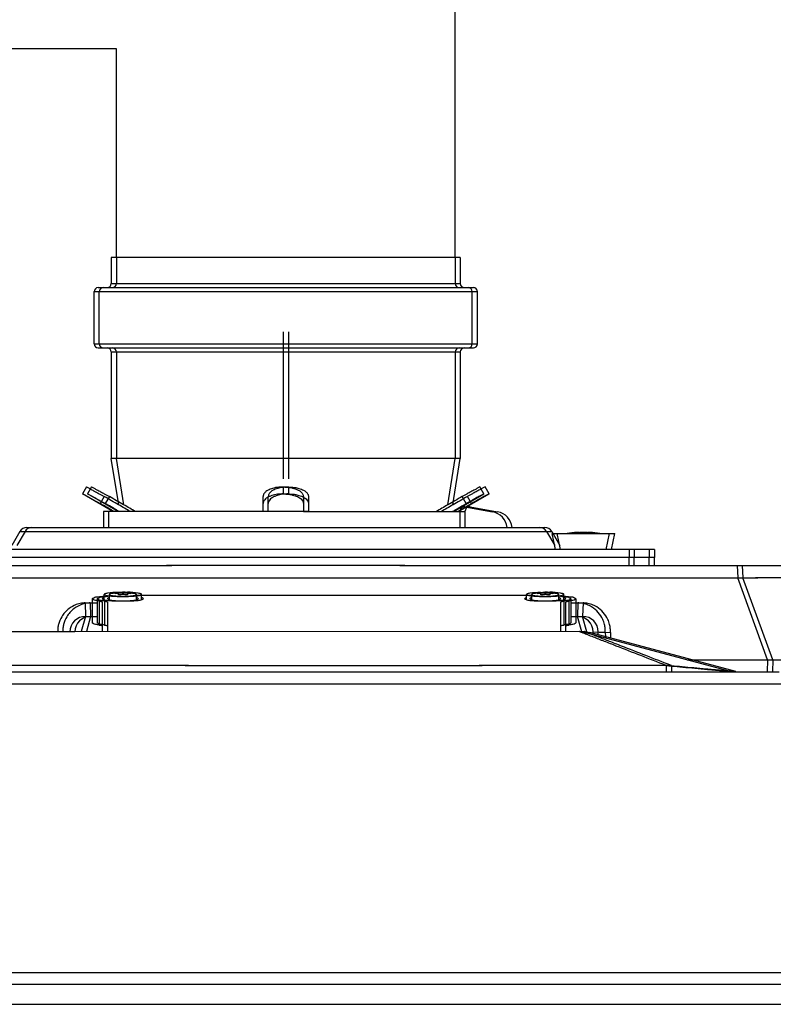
# Model space of a CAD drawing. Header units: millimetres. Extents: x -1200 to 89261, y -18765 to 52904.
# Tile 10 of 20: x 34305 to 35167, y 2340 to 3466. Entities that reach past the tile are written whole.
import ezdxf

# ---------------------------------------------------------------- set-up
doc = ezdxf.new("R2010")
doc.units = ezdxf.units.MM
doc.header["$LTSCALE"] = 15
doc.layers.add('T_zarizeni', color=4, linetype='Continuous')

# ---------------------------------------------------------------- blocks, each defined once
blk = doc.blocks.new('A$Cf05639b0')
at = {"layer": 'T_zarizeni', "ltscale": 2}
for p, q in [((-791.2432350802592, 1136.620493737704), (-791.2432350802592, 1121.670493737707)), ((-594.5932350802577, 1136.620493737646), (-791.2432350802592, 1136.620493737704)), ((-591.6750008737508, 1136.620493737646), (-788.3250008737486, 1136.620493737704)), ((-788.3250008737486, 1136.620493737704), (-788.3250008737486, 1121.670493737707)), ((-594.5932350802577, 1136.620493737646), (-594.5932350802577, 1121.670493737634)), ((-591.6750008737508, 1136.620493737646), (-591.6750008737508, 1121.670493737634)), ((-791.2432350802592, 1121.670493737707), (-594.5932350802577, 1121.670493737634)), ((-788.3250008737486, 1121.670493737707), (-591.6750008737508, 1121.670493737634)), ((-801.018235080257, 1117.070493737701), (-584.8182350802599, 1117.070493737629)), ((-801.018235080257, 1087.170493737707), (-801.018235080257, 1117.070493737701)), ((-798.7182350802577, 1119.370493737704), (-793.5432350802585, 1119.370493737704)), ((-798.1000008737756, 1087.170493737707), (-798.1000008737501, 1117.070493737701)), ((-798.1000008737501, 1117.070493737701), (-581.9000008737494, 1117.070493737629)), ((-795.8000008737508, 1119.370493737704), (-790.6250008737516, 1119.370493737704)), ((-793.5432350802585, 1119.370493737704), (-592.2932350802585, 1119.370493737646)), ((-790.6250008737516, 1119.370493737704), (-589.3750008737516, 1119.370493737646)), ((-592.2932350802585, 1119.370493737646), (-587.1182350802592, 1119.370493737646)), ((-589.3750008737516, 1119.370493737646), (-584.2000008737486, 1119.370493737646)), ((-584.8182350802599, 1087.170493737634), (-584.8182350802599, 1117.070493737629)), ((-581.9000008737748, 1087.170493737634), (-581.9000008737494, 1117.070493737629)), ((-692.9182350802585, 1094.070493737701), (-692.9182350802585, 1010.120493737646)), ((-690.000000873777, 1094.070493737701), (-690.000000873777, 1010.120493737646)), ((-801.018235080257, 1087.170493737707), (-584.8182350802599, 1087.170493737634)), ((-798.1000008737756, 1087.170493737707), (-581.9000008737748, 1087.170493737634)), ((-798.7182350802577, 1084.870493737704), (-793.5432350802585, 1084.870493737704)), ((-795.8000008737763, 1084.870493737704), (-790.625000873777, 1084.870493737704)), ((-793.5432350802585, 1084.870493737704), (-592.2932350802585, 1084.870493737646)), ((-791.2432350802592, 1082.570493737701), (-791.2432350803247, 1021.620493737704)), ((-791.2432350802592, 1082.570493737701), (-594.5932350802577, 1082.570493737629)), ((-790.625000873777, 1084.870493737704), (-589.375000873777, 1084.870493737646)), ((-788.3250008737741, 1082.570493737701), (-591.6750008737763, 1082.570493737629)), ((-788.3250008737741, 1082.570493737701), (-788.3250008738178, 1021.620493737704)), ((-594.5932350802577, 1082.570493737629), (-594.5932350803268, 1021.620493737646)), ((-592.2932350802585, 1084.870493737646), (-587.1182350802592, 1084.870493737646)), ((-591.6750008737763, 1082.570493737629), (-591.6750008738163, 1021.620493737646)), ((-589.375000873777, 1084.870493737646), (-584.2000008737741, 1084.870493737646)), ((-786.9659030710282, 995.1788049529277), (-791.2432350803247, 1021.620493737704)), ((-594.5932350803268, 1021.620493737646), (-791.2432350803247, 1021.620493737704)), ((-591.6750008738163, 1021.620493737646), (-788.3250008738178, 1021.620493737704)), ((-784.0476688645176, 995.1788049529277), (-788.3250008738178, 1021.620493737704)), ((-598.8705670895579, 995.1788049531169), (-594.5932350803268, 1021.620493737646)), ((-595.9523328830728, 995.1788049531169), (-591.6750008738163, 1021.620493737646)), ((-805.3987510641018, 1005.416585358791), (-807.6987510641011, 1001.43286850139)), ((-802.4805168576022, 1005.416585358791), (-804.7805168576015, 1001.43286850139)), ((-692.9182350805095, 1005.416585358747), (-692.9182350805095, 1001.432868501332)), ((-690.0000008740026, 1005.416585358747), (-690.0000008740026, 1001.432868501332)), ((-578.1377190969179, 1001.432868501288), (-580.4377190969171, 1005.416585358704)), ((-575.219484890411, 1001.432868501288), (-577.5194848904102, 1005.416585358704)), ((-790.2788651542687, 991.3754926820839), (-807.6987510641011, 1001.43286850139)), ((-787.3606309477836, 991.3754926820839), (-804.7805168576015, 1001.43286850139)), ((-795.2784646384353, 999.9454356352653), (-797.5819864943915, 995.9556187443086)), ((-792.3602304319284, 999.9454356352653), (-794.6637522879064, 995.9556187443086)), ((-704.4182350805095, 995.9556187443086), (-704.4182350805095, 999.9454356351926)), ((-701.5000008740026, 995.9556187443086), (-701.5000008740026, 999.9454356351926)), ((-681.4182350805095, 999.9454356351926), (-681.4182350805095, 995.955618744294)), ((-678.5000008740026, 999.9454356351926), (-678.5000008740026, 995.955618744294)), ((-595.5576050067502, 991.3754926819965), (-578.1377190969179, 1001.432868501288)), ((-592.6393708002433, 991.3754926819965), (-575.219484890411, 1001.432868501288)), ((-588.254483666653, 995.9556187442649), (-590.5580055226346, 999.945435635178)), ((-585.3362494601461, 995.9556187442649), (-587.6397713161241, 999.945435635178)), ((-795.7282350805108, 991.3754926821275), (-795.7282350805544, 982.2901676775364)), ((-681.4182350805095, 991.3754926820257), (-795.7282350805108, 991.3754926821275)), ((-678.5000008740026, 991.3754926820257), (-792.8100008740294, 991.3754926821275)), ((-792.8100008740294, 991.3754926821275), (-792.8100008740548, 982.2901676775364)), ((-704.4182350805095, 991.3754926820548), (-704.4182350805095, 995.9556187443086)), ((-701.5000008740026, 991.3754926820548), (-701.5000008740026, 995.9556187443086)), ((-681.4182350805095, 995.955618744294), (-681.4182350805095, 991.3754926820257)), ((-681.4182350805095, 991.3754926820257), (-591.7182350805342, 991.3754926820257)), ((-678.5000008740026, 995.955618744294), (-678.5000008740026, 991.3754926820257)), ((-678.5000008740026, 991.3754926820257), (-588.8000008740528, 991.3754926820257)), ((-591.7182350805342, 991.3754926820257), (-591.7182350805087, 991.8337982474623)), ((-591.7182350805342, 982.2901676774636), (-591.7182350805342, 991.3754926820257)), ((-589.002115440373, 994.0958425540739), (-573.2856966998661, 991.2046920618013)), ((-588.8000008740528, 991.3754926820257), (-588.8000008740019, 991.8337982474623)), ((-588.8000008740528, 982.2901676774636), (-588.8000008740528, 991.3754926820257)), ((-586.083881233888, 994.0958425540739), (-570.367462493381, 991.2046920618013)), ((-843.5032044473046, 979.9901676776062), (-848.1309657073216, 971.974650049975)), ((-840.5849702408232, 979.9901676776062), (-845.2127315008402, 971.974650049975)), ((-843.5032044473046, 979.9901676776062), (-586.4385820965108, 979.9901676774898)), ((-840.5849702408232, 979.9901676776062), (-583.5203478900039, 979.9901676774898)), ((-839.5194875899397, 982.29016767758), (-546.3169825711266, 982.2901676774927)), ((-836.6012533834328, 982.29016767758), (-543.3987483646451, 982.2901676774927)), ((-586.4385820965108, 979.9901676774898), (-542.3332657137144, 979.9901676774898)), ((-583.5203478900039, 979.9901676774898), (-539.4150315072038, 979.9901676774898)), ((-542.3332657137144, 979.9901676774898), (-537.7055044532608, 971.9746500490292)), ((-539.4150315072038, 979.9901676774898), (-534.7872702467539, 971.9746500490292)), ((-523.8682350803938, 979.1552118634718), (-523.8682350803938, 979.4585614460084)), ((-521.5682350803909, 979.4585614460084), (-521.5682350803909, 979.1552118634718)), ((-520.9500008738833, 979.1552118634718), (-520.9500008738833, 979.4585614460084)), ((-518.650000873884, 979.4585614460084), (-518.650000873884, 979.1552118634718)), ((-539.1570802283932, 978.8404926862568), (-506.2793899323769, 978.8404926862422)), ((-537.2120171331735, 969.6404926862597), (-539.1570802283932, 978.8404926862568)), ((-534.2937829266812, 969.6404926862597), (-536.2388460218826, 978.8404926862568)), ((-536.2388460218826, 978.8404926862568), (-503.3611557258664, 978.8404926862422)), ((-508.2244530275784, 969.6404926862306), (-506.2793899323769, 978.8404926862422)), ((-505.3062188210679, 969.6404926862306), (-503.3611557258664, 978.8404926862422)), ((-537.2120171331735, 969.6404926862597), (-848.6244530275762, 969.6404926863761)), ((-534.2937829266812, 969.6404926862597), (-845.7062188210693, 969.6404926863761)), ((-508.2244530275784, 969.6404926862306), (-537.2120171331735, 969.6404926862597)), ((-508.2244530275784, 969.6404926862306), (-537.2120171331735, 969.6404926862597)), ((-505.3062188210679, 969.6404926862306), (-534.2937829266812, 969.6404926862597)), ((-505.3062188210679, 969.6404926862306), (-534.2937829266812, 969.6404926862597)), ((-495.1182350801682, 969.6404926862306), (-508.2244530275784, 969.6404926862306)), ((-492.2000008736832, 969.6404926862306), (-505.3062188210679, 969.6404926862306)), ((-495.1182350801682, 969.6404926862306), (-495.1182350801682, 965.0404926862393)), ((-483.6182350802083, 969.6404926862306), (-495.1182350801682, 969.6404926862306)), ((-480.7000008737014, 969.6404926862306), (-492.2000008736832, 969.6404926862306)), ((-492.2000008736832, 969.6404926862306), (-492.2000008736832, 965.0404926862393)), ((-483.6182350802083, 969.6404926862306), (-483.6182350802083, 965.0404926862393)), ((-480.7000008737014, 969.6404926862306), (-480.7000008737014, 965.0404926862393)), ((-759.6182350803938, 965.0404926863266), (-852.7983561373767, 965.0404926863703)), ((-759.6182350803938, 965.0404926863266), (-852.7983561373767, 965.0404926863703)), ((-759.6182350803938, 965.0404926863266), (-852.7983561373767, 965.0404926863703)), ((-756.7000008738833, 965.0404926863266), (-849.8801219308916, 965.0404926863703)), ((-756.7000008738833, 965.0404926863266), (-849.8801219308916, 965.0404926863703)), ((-756.7000008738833, 965.0404926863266), (-849.8801219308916, 965.0404926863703)), ((-626.2182350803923, 965.0404926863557), (-759.6182350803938, 965.0404926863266)), ((-626.2182350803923, 965.0404926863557), (-759.6182350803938, 965.0404926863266)), ((-626.2182350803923, 965.0404926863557), (-759.6182350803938, 965.0404926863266)), ((-623.3000008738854, 965.0404926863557), (-756.7000008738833, 965.0404926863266)), ((-623.3000008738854, 965.0404926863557), (-756.7000008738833, 965.0404926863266)), ((-623.3000008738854, 965.0404926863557), (-756.7000008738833, 965.0404926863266)), ((-533.0381140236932, 965.0404926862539), (-626.2182350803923, 965.0404926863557)), ((-533.0381140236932, 965.0404926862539), (-626.2182350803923, 965.0404926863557)), ((-533.0381140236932, 965.0404926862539), (-626.2182350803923, 965.0404926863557)), ((-530.1198798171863, 965.0404926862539), (-623.3000008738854, 965.0404926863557)), ((-530.1198798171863, 965.0404926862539), (-623.3000008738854, 965.0404926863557)), ((-530.1198798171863, 965.0404926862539), (-623.3000008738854, 965.0404926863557)), ((-507.2136839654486, 965.0404926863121), (-533.0381140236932, 965.0404926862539)), ((-507.2136839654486, 965.0404926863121), (-533.0381140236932, 965.0404926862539)), ((-507.2136839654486, 965.0404926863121), (-533.0381140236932, 965.0404926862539)), ((-504.2954497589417, 965.0404926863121), (-530.1198798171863, 965.0404926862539)), ((-504.2954497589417, 965.0404926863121), (-530.1198798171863, 965.0404926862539)), ((-504.2954497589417, 965.0404926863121), (-530.1198798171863, 965.0404926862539)), ((-495.1182350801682, 965.0404926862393), (-507.2136839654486, 965.0404926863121)), ((-495.1182350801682, 965.0404926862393), (-507.2136839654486, 965.0404926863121)), ((-492.2000008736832, 965.0404926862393), (-504.2954497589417, 965.0404926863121)), ((-492.2000008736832, 965.0404926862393), (-504.2954497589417, 965.0404926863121)), ((-483.6182350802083, 965.0404926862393), (-495.1182350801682, 965.0404926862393)), ((-483.6182350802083, 965.0404926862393), (-495.1182350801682, 965.0404926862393)), ((-495.1182350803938, 960.4404926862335), (-495.1182350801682, 965.0404926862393)), ((-492.2000008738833, 960.4404926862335), (-492.2000008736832, 965.0404926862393)), ((-480.7000008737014, 965.0404926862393), (-492.2000008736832, 965.0404926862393)), ((-480.7000008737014, 965.0404926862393), (-492.2000008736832, 965.0404926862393)), ((-483.6182350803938, 960.4404926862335), (-483.6182350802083, 965.0404926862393)), ((-480.7000008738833, 960.4404926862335), (-480.7000008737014, 965.0404926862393)), ((-855.4132350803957, 960.440492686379), (-759.6182350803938, 960.4404926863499)), ((-855.4132350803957, 960.440492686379), (-759.6182350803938, 960.4404926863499)), ((-852.4950008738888, 960.440492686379), (-756.7000008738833, 960.4404926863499)), ((-852.4950008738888, 960.440492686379), (-756.7000008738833, 960.4404926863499)), ((-626.2182350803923, 960.4404926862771), (-759.6182350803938, 960.4404926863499)), ((-626.2182350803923, 960.4404926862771), (-759.6182350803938, 960.4404926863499)), ((-623.3000008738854, 960.4404926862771), (-756.7000008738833, 960.4404926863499)), ((-623.3000008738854, 960.4404926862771), (-756.7000008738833, 960.4404926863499)), ((-626.2182350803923, 960.4404926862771), (-530.4232350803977, 960.4404926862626)), ((-626.2182350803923, 960.4404926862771), (-530.4232350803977, 960.4404926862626)), ((-623.3000008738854, 960.4404926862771), (-527.5050008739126, 960.4404926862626)), ((-623.3000008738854, 960.4404926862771), (-527.5050008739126, 960.4404926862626)), ((-530.4232350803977, 960.4404926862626), (-515.0132350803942, 960.4404926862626)), ((-530.4232350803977, 960.4404926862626), (-515.0132350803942, 960.4404926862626)), ((-527.5050008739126, 960.4404926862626), (-512.0950008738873, 960.4404926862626)), ((-527.5050008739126, 960.4404926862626), (-512.0950008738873, 960.4404926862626)), ((-515.0132350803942, 960.4404926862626), (-508.4462502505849, 960.4404926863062)), ((-515.0132350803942, 960.4404926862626), (-508.4462502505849, 960.4404926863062)), ((-512.0950008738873, 960.4404926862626), (-505.5280160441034, 960.4404926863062)), ((-512.0950008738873, 960.4404926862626), (-505.5280160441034, 960.4404926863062)), ((-508.4462502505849, 960.4404926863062), (-495.5485513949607, 960.4404926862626)), ((-508.4462502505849, 960.4404926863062), (-495.5485513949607, 960.4404926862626)), ((-505.5280160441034, 960.4404926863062), (-492.6303171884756, 960.4404926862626)), ((-505.5280160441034, 960.4404926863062), (-492.6303171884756, 960.4404926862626)), ((-495.5485513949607, 960.4404926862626), (-495.1182350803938, 960.4404926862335)), ((-495.5485513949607, 960.4404926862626), (-495.1182350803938, 960.4404926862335)), ((-495.1182350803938, 960.4404926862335), (-483.6182350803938, 960.4404926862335)), ((-495.1182350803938, 960.4404926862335), (-483.6182350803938, 960.4404926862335)), ((-492.6303171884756, 960.4404926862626), (-492.2000008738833, 960.4404926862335)), ((-492.6303171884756, 960.4404926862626), (-492.2000008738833, 960.4404926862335)), ((-492.2000008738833, 960.4404926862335), (-480.7000008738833, 960.4404926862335)), ((-492.2000008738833, 960.4404926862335), (-480.7000008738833, 960.4404926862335)), ((-483.6182350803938, 960.4404926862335), (-433.356278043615, 960.4404926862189)), ((-480.7000008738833, 960.4404926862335), (-430.4380438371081, 960.4404926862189)), ((-433.356278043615, 960.4404926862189), (-433.0465402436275, 953.545876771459)), ((-433.356278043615, 960.4404926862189), (-394.0884929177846, 960.4404926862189)), ((-430.4380438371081, 960.4404926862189), (-391.1702587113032, 960.4404926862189)), ((-430.4380438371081, 960.4404926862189), (-430.1283060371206, 953.545876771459)), ((-415.9659047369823, 906.6172164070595), (-433.0465402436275, 953.545876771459)), ((-413.0476705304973, 906.6172164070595), (-430.1283060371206, 953.545876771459)), ((-802.1681805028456, 941.5140681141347), (-802.1681805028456, 927.8169312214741)), ((-799.2499462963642, 941.5140681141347), (-799.2499462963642, 927.8169312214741)), ((-798.1431805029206, 940.2162633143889), (-798.1431805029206, 926.5191264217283)), ((-795.2681805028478, 940.9360172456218), (-795.2681805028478, 944.0158911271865)), ((-795.2249462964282, 940.2162633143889), (-795.2249462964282, 926.5191264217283)), ((-792.3499462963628, 940.9360172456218), (-792.3499462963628, 944.0158911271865)), ((-791.8181805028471, 944.7060185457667), (-788.3681805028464, 945.0071070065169)), ((-788.3681805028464, 944.726807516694), (-791.8181805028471, 944.4257190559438)), ((-791.8181805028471, 944.4257190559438), (-791.8181805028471, 944.7060185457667)), ((-788.899946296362, 944.7060185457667), (-785.4499462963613, 945.0071070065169)), ((-785.4499462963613, 944.726807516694), (-788.899946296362, 944.4257190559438)), ((-788.899946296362, 944.4257190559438), (-788.899946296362, 944.7060185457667)), ((-788.3681805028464, 945.0071070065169), (-788.3681805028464, 944.726807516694)), ((-787.2181805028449, 945.1472567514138), (-784.9181805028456, 945.2668521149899)), ((-787.2181805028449, 944.5866577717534), (-787.2181805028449, 945.1472567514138)), ((-787.2181805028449, 943.8651200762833), (-787.2181805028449, 944.5866577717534)), ((-784.9181805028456, 943.8651200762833), (-787.2181805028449, 943.8651200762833)), ((-785.4499462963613, 945.0071070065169), (-785.4499462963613, 944.726807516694)), ((-784.7961384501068, 944.6832535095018), (-784.9181805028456, 945.2668521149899)), ((-784.9181805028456, 944.5866577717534), (-784.9181805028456, 945.2668521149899)), ((-784.7961384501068, 944.6832535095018), (-784.9181805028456, 943.8651200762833)), ((-784.9181805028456, 944.5866577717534), (-784.9181805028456, 943.8651200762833)), ((-784.2999462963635, 945.1472567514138), (-781.9999462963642, 945.2668521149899)), ((-784.2999462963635, 944.5866577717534), (-784.2999462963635, 945.1472567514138)), ((-784.2999462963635, 943.8651200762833), (-784.2999462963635, 944.5866577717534)), ((-781.9999462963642, 943.8651200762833), (-784.2999462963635, 943.8651200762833)), ((-783.7681805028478, 945.0071070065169), (-780.3181805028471, 944.7060185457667)), ((-783.7681805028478, 945.0071070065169), (-783.7681805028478, 944.726807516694)), ((-780.3181805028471, 944.4257190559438), (-783.7681805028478, 944.726807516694)), ((-781.9999462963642, 944.5866577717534), (-781.9999462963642, 945.2668521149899)), ((-781.8779042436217, 944.6832535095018), (-781.9999462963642, 945.2668521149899)), ((-781.8779042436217, 944.6832535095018), (-781.9999462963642, 943.8651200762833)), ((-781.9999462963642, 944.5866577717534), (-781.9999462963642, 943.8651200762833)), ((-780.8499462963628, 945.0071070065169), (-780.8499462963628, 944.726807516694)), ((-780.8499462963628, 945.0071070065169), (-777.399946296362, 944.7060185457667)), ((-777.399946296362, 944.4257190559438), (-780.8499462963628, 944.726807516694)), ((-780.3181805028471, 944.7060185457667), (-780.3181805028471, 944.4257190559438)), ((-777.399946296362, 944.7060185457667), (-777.399946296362, 944.4257190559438)), ((-776.8681805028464, 940.9360172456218), (-776.8681805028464, 944.0158911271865)), ((-553.7681805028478, 943.4761645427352), (-776.8681805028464, 943.4761645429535)), ((-773.9499462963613, 940.9360172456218), (-773.9499462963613, 944.0158911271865)), ((-550.8499462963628, 943.4761645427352), (-773.9499462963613, 943.4761645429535)), ((-553.7681805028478, 940.936017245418), (-553.7681805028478, 944.0158911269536)), ((-550.8499462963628, 940.936017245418), (-550.8499462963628, 944.0158911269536)), ((-550.3181805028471, 944.706018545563), (-546.8681805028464, 945.0071070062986)), ((-546.8681805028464, 944.7268075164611), (-550.3181805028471, 944.4257190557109)), ((-550.3181805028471, 944.4257190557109), (-550.3181805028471, 944.706018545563)), ((-547.399946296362, 944.706018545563), (-543.9499462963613, 945.0071070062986)), ((-543.9499462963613, 944.7268075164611), (-547.399946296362, 944.4257190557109)), ((-547.399946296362, 944.4257190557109), (-547.399946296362, 944.706018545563)), ((-546.8681805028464, 945.0071070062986), (-546.8681805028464, 944.7268075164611)), ((-545.8403974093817, 945.0979809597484), (-543.4181805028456, 945.2668521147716)), ((-545.7181805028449, 944.5866577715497), (-545.8403974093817, 945.0979809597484)), ((-545.7181805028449, 943.8651200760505), (-545.7181805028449, 944.5866577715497)), ((-543.4181805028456, 943.8651200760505), (-545.7181805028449, 943.8651200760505)), ((-543.9499462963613, 945.0071070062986), (-543.9499462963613, 944.7268075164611)), ((-543.4181805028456, 944.5866577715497), (-543.4181805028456, 945.2668521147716)), ((-543.4181805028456, 944.5866577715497), (-543.4181805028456, 943.8651200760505)), ((-542.9221632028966, 945.0979809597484), (-540.4999462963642, 945.2668521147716)), ((-542.7999462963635, 944.5866577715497), (-542.9221632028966, 945.0979809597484)), ((-542.7999462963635, 943.8651200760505), (-542.7999462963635, 944.5866577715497)), ((-540.4999462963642, 943.8651200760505), (-542.7999462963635, 943.8651200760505)), ((-542.2681805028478, 945.0071070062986), (-538.8181805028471, 944.706018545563)), ((-542.2681805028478, 945.0071070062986), (-542.2681805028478, 944.7268075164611)), ((-538.8181805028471, 944.4257190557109), (-542.2681805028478, 944.7268075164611)), ((-540.4999462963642, 944.5866577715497), (-540.4999462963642, 945.2668521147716)), ((-540.4999462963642, 944.5866577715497), (-540.4999462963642, 943.8651200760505)), ((-539.3499462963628, 945.0071070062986), (-539.3499462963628, 944.7268075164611)), ((-539.3499462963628, 945.0071070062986), (-535.899946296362, 944.706018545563)), ((-535.899946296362, 944.4257190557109), (-539.3499462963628, 944.7268075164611)), ((-538.8181805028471, 944.706018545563), (-538.8181805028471, 944.4257190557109)), ((-535.899946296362, 944.706018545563), (-535.899946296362, 944.4257190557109)), ((-535.3681805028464, 940.936017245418), (-535.3681805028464, 944.0158911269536)), ((-532.4931805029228, 940.2162633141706), (-532.4931805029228, 926.51912642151)), ((-532.4499462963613, 940.936017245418), (-532.4499462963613, 944.0158911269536)), ((-529.5749462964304, 940.2162633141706), (-529.5749462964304, 926.51912642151)), ((-528.4681805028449, 941.5140681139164), (-528.4681805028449, 927.8169312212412)), ((-525.5499462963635, 941.5140681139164), (-525.5499462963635, 927.8169312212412)), ((-806.223498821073, 939.1593829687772), (-806.0109412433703, 931.4288597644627)), ((-803.3052646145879, 939.1593829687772), (-803.0927070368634, 931.4288597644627)), ((-796.4181805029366, 939.6600612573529), (-796.4181805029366, 925.9629243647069)), ((-793.4999462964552, 939.6600612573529), (-793.4999462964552, 925.9629243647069)), ((-534.2181805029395, 925.962924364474), (-534.2181805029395, 939.6600612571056)), ((-531.2999462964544, 925.962924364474), (-531.2999462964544, 939.6600612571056)), ((-524.4125910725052, 939.1593750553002), (-524.6254197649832, 931.428859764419)), ((-521.4943568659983, 939.1593750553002), (-521.7071855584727, 931.428859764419)), ((-806.0109412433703, 931.4288597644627), (-808.4297561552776, 922.7204937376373)), ((-803.0927070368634, 931.4288597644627), (-805.511521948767, 922.7204937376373)), ((-522.1543329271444, 922.532301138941), (-524.6254197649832, 931.428859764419)), ((-519.2360987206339, 922.532301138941), (-521.7071855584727, 931.428859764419)), ((-796.4181805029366, 925.9629243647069), (-796.418180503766, 922.7204937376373)), ((-793.4999462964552, 925.9629243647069), (-793.4999462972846, 922.7204937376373)), ((-534.2181805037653, 922.7204937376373), (-534.2181805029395, 925.962924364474)), ((-531.2999462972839, 922.7204937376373), (-531.2999462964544, 925.962924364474)), ((-814.9710187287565, 922.5586083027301), (-862.2526725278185, 922.7204937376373)), ((-812.052784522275, 922.5586083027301), (-859.3344383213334, 922.7204937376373)), ((-523.5837976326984, 922.7204937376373), (-814.9710187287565, 922.5586083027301)), ((-520.6655634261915, 922.7204937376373), (-812.052784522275, 922.5586083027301)), ((-523.5837976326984, 922.7204937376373), (-520.6073786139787, 922.3286407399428)), ((-520.6655634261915, 922.7204937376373), (-517.6891444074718, 922.3286407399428)), ((-437.1100703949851, 899.9556044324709), (-520.6073786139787, 922.3286407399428)), ((-434.1918361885, 899.9556044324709), (-517.6891444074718, 922.3286407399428)), ((-515.6757245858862, 921.0072080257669), (-515.6653422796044, 922.5586083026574)), ((-515.6653422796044, 922.5586083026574), (-508.7676398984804, 922.2157420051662)), ((-512.7574903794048, 921.0072080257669), (-512.7471080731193, 922.5586083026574)), ((-512.7471080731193, 922.5586083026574), (-505.849405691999, 922.2157420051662)), ((-415.9659047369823, 906.6172164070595), (-416.1397747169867, 899.7204937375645)), ((-413.0476705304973, 906.6172164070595), (-413.2215405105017, 899.7204937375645)), ((-911.9532256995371, 899.7204937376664), (-473.8852140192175, 899.7204937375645)), ((-909.0349914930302, 899.7204937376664), (-470.9669798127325, 899.7204937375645)), ((-473.8852140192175, 899.7204937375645), (-435.3242234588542, 899.7204937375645)), ((-470.9669798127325, 899.7204937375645), (-432.4059892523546, 899.7204937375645)), ((-437.1100703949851, 899.9556044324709), (-435.3242234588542, 899.7204937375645)), ((-435.3242234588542, 899.7204937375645), (-416.1397747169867, 899.7204937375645)), ((-434.1918361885, 899.9556044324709), (-432.4059892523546, 899.7204937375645)), ((-432.4059892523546, 899.7204937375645), (-413.2215405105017, 899.7204937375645)), ((-416.1397747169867, 899.7204937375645), (-412.3240272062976, 899.7204937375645)), ((-413.2215405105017, 899.7204937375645), (-409.4057929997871, 899.7204937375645)), ((-1294.672110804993, 721.2404937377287), (-91.16436021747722, 721.2404937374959)), ((-1291.753876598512, 721.2404937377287), (-88.24612601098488, 721.2404937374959)), ((-1333.105667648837, 709.7439959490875), (-52.73080251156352, 709.7439959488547)), ((-1330.18743344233, 709.7439959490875), (-49.81256830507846, 709.7439959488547))]:
    blk.add_line(p, q, dxfattribs=at)
for centre, radius, start, end in [((-793.5432350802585, 1121.670493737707), 2.3, 270, 0), ((-790.6250008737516, 1121.670493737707), 2.3, 270, 0), ((-592.2932350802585, 1121.670493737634), 2.3, 180, 270), ((-589.3750008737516, 1121.670493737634), 2.3, 180, 270), ((-798.7182350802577, 1117.070493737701), 2.3, 90, 180), ((-795.8000008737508, 1117.070493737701), 2.3, 90, 180), ((-587.1182350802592, 1117.070493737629), 2.3, 0, 90), ((-584.2000008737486, 1117.070493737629), 2.3, 0, 90), ((-798.7182350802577, 1087.170493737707), 2.3, 180, 270), ((-795.8000008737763, 1087.170493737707), 2.3, 180, 270), ((-587.1182350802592, 1087.170493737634), 2.3, 270, 0), ((-584.2000008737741, 1087.170493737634), 2.3, 270, 0), ((-793.5432350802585, 1082.570493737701), 2.3, 0, 90), ((-790.625000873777, 1082.570493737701), 2.3, 0, 90), ((-592.2932350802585, 1082.570493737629), 2.3, 90, 180), ((-589.375000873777, 1082.570493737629), 2.3, 90, 180), ((-589.4182350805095, 991.8337982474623), 2.299999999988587, 79.57655601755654, 180), ((-586.5000008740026, 991.8337982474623), 2.299999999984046, 79.57655601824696, 180), ((-575.1582350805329, 981.0254926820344), 10.34999999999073, 7.018557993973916, 79.57655601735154), ((-572.240000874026, 981.0254926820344), 10.34999999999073, 7.018557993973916, 79.57655601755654), ((-839.5194875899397, 977.6901676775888), 4.600000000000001, 90, 149.9999999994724), ((-836.6012533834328, 977.6901676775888), 4.600000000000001, 90, 149.9999999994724), ((-546.3169825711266, 977.6901676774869), 4.600000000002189, 29.99999999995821, 90), ((-543.3987483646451, 977.6901676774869), 4.600000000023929, 29.99999999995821, 90), ((-522.8341207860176, 933.5176391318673), 45.99281137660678, 92.72189522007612, 99.79140418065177), ((-519.9158865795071, 933.5176391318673), 45.99281137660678, 92.72189522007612, 99.79140418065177), ((-522.7182350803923, 933.5304926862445), 45.63921011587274, 88.55612924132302, 91.44387075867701), ((-519.8000008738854, 933.5304926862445), 45.63921011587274, 88.55612924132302, 91.44387075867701), ((-522.602349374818, 933.5176391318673), 45.99281137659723, 80.20859581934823, 87.27810477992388), ((-519.6841151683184, 933.5176391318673), 45.99281137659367, 80.20859581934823, 87.27810477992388), ((-786.9487315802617, 899.2078258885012), 45.94022105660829, 90.33605355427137, 98.09485145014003), ((-784.0304973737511, 899.2078258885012), 45.94022105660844, 90.33605355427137, 98.09485145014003), ((-786.0681805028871, 899.2812293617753), 46.00000000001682, 80.80635534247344, 88.56745626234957), ((-783.1499462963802, 899.2812293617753), 46.00000000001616, 80.80635534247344, 88.56745626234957), ((-545.8125561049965, 899.1807837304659), 45.91720566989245, 90.03474055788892, 97.64063600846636), ((-542.894321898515, 899.1807837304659), 45.91720566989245, 90.03474055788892, 97.64063600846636), ((-544.5681805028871, 899.2812293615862), 45.99999999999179, 80.80635534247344, 88.56745626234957), ((-541.6499462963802, 899.2812293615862), 45.99999999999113, 80.80635534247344, 88.56745626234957), ((-805.9762333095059, 922.4332680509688), 8.995658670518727, 90.22106475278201, 179.2016482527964), ((-803.0579991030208, 922.4332680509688), 8.995658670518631, 90.22106475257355, 179.2016482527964), ((-524.6601276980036, 922.43326805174), 8.995658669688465, 0.7983517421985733, 89.77893525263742), ((-521.7418934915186, 922.43326805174), 8.995658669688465, 0.7983517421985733, 89.77893525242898)]:
    blk.add_arc(centre, radius, start, end, dxfattribs=at)
for points in [[(-805.3987510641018, 1005.416585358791), (-803.899605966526, 1004.644454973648), (-802.4055163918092, 1003.862586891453), (-800.2601557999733, 1002.717513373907), (-798.166671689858, 1001.572831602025), (-796.7095723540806, 1000.759099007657), (-795.2784646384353, 999.9454356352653)], [(-802.4805168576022, 1005.416585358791), (-800.9813717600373, 1004.644454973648), (-799.4872821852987, 1003.862586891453), (-797.341921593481, 1002.717513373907), (-795.2484374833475, 1001.572831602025), (-793.7913381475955, 1000.759099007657), (-792.3602304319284, 999.9454356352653)], [(-692.9182350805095, 1005.416585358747), (-694.593120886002, 1005.360679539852), (-696.2345853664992, 1005.193552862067), (-698.2972291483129, 1004.805088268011), (-701.0509074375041, 1003.86258689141), (-702.7895619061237, 1002.812262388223), (-703.930094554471, 1001.572831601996), (-704.2632401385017, 1000.87460763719), (-704.4182350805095, 999.9454356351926)], [(-690.0000008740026, 1005.416585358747), (-691.6748866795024, 1005.360679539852), (-693.3163511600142, 1005.193552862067), (-695.3789949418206, 1004.805088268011), (-698.1326732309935, 1003.86258689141), (-699.8713276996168, 1002.812262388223), (-701.0118603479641, 1001.572831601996), (-701.3450059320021, 1000.87460763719), (-701.5000008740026, 999.9454356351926)], [(-692.9182350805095, 1005.416585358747), (-691.0151869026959, 1005.34428850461), (-689.6018847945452, 1005.193552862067), (-687.5392410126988, 1004.805088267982), (-684.7855627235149, 1003.86258689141), (-683.0469082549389, 1002.812262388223), (-681.9063756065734, 1001.572831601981), (-681.5128861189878, 1000.67372431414), (-681.4182350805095, 999.9454356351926)], [(-690.0000008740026, 1005.416585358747), (-688.096952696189, 1005.34428850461), (-686.6836505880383, 1005.193552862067), (-684.6210068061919, 1004.805088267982), (-681.867328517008, 1003.86258689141), (-680.1286740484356, 1002.812262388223), (-678.9881414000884, 1001.572831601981), (-678.5946519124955, 1000.67372431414), (-678.5000008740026, 999.9454356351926)], [(-580.4377190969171, 1005.416585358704), (-581.9361241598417, 1004.644839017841), (-583.4294788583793, 1003.863364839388), (-585.5750050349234, 1002.718220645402), (-587.6686385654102, 1001.573473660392), (-589.126297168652, 1000.759437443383), (-590.5580055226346, 999.945435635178)], [(-577.5194848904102, 1005.416585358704), (-579.0178899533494, 1004.644839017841), (-580.5112446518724, 1003.863364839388), (-582.6567708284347, 1002.718220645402), (-584.7504043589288, 1001.573473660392), (-586.2080629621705, 1000.759437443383), (-587.6397713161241, 999.945435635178)], [(-807.6987510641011, 1001.43286850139), (-806.2006118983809, 1000.65941264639), (-804.7074498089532, 999.8763916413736), (-802.5627321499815, 998.7296804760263), (-800.4688847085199, 997.5833467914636), (-799.0127221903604, 996.7694498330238), (-797.5819864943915, 995.9556187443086)], [(-804.7805168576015, 1001.43286850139), (-803.2823776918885, 1000.65941264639), (-801.7892156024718, 999.8763916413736), (-799.6444979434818, 998.7296804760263), (-797.550650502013, 997.5833467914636), (-796.0944879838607, 996.7694498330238), (-794.6637522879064, 995.9556187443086)], [(-780.3255957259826, 991.3754926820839), (-783.6497685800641, 993.2788999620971), (-787.0980367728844, 995.2545291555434), (-791.1042250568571, 997.5511387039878), (-795.2784646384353, 999.9454356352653)], [(-777.407361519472, 991.3754926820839), (-780.7315343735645, 993.2788999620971), (-784.1798025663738, 995.2545291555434), (-788.1859908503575, 997.5511387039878), (-792.3602304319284, 999.9454356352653)], [(-692.9182350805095, 1001.432868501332), (-694.5925353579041, 1001.376893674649), (-696.233414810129, 1001.209570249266), (-699.3882620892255, 1000.516723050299), (-701.0492322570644, 999.8769714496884), (-703.093156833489, 998.5671206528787), (-703.9296624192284, 997.5845114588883), (-704.2963888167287, 996.7810633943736), (-704.4182350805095, 995.9556187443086)], [(-690.0000008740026, 1001.432868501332), (-691.67430115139, 1001.376893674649), (-693.3151806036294, 1001.209570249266), (-696.4700278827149, 1000.516723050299), (-698.1309980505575, 999.8769714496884), (-700.174922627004, 998.5671206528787), (-701.0114282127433, 997.5845114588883), (-701.3781546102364, 996.7810633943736), (-701.5000008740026, 995.9556187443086)], [(-692.9182350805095, 1001.432868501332), (-691.4636061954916, 1001.390678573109), (-689.6035319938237, 1001.209635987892), (-687.5411161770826, 1000.820690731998), (-684.7859978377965, 999.87639164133), (-682.7422215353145, 998.5661314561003), (-681.9060844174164, 997.5833467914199), (-681.5731703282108, 996.8849584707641), (-681.4182350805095, 995.955618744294)], [(-690.0000008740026, 1001.432868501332), (-688.5453719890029, 1001.390678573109), (-686.6852977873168, 1001.209635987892), (-684.6228819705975, 1000.820690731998), (-681.867763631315, 999.87639164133), (-679.8239873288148, 998.5661314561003), (-678.987850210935, 997.5833467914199), (-678.6549361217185, 996.8849584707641), (-678.5000008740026, 995.955618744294)], [(-590.5580055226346, 999.945435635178), (-594.7322452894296, 997.5511385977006), (-598.7384333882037, 995.2545291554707), (-602.1867016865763, 993.2788999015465), (-605.5108744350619, 991.3754926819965)], [(-587.6397713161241, 999.945435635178), (-591.8140110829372, 997.5511385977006), (-595.8201991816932, 995.2545291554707), (-599.2684674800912, 993.2788999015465), (-602.5926402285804, 991.3754926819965)], [(-578.1377190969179, 1001.432868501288), (-579.6353078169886, 1000.659698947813), (-581.1279232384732, 999.8769714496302), (-583.2721294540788, 998.7305506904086), (-585.3654835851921, 997.5845114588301), (-586.8226837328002, 996.7700498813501), (-588.254483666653, 995.9556187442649)], [(-575.219484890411, 1001.432868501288), (-576.7170736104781, 1000.659698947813), (-578.2096890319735, 999.8769714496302), (-580.3538952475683, 998.7305506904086), (-582.4472493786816, 997.5845114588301), (-583.9044495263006, 996.7700498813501), (-585.3362494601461, 995.9556187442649)], [(-789.5973035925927, 991.3754926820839), (-790.3697210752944, 991.8183507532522), (-791.1481872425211, 992.2647255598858), (-794.3147113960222, 994.0809014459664), (-797.5819864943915, 995.9556187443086)], [(-786.679069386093, 991.3754926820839), (-787.4514868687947, 991.8183507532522), (-788.2299530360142, 992.2647255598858), (-791.3964771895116, 994.0809014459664), (-794.6637522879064, 995.9556187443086)], [(-596.2391665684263, 991.3754926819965), (-595.4667492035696, 991.8183506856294), (-594.6882831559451, 992.2647254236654), (-591.5217712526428, 994.0808942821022), (-588.254483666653, 995.9556187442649)], [(-593.3209323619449, 991.3754926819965), (-592.54851499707, 991.8183506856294), (-591.7700489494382, 992.2647254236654), (-588.603537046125, 994.0808942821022), (-585.3362494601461, 995.9556187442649)], [(-523.8682350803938, 979.4585614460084), (-523.910338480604, 979.4615424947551), (-524.2050622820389, 979.4824098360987), (-524.578378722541, 979.4762063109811), (-525.0182350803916, 979.4585614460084)], [(-520.9500008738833, 979.4585614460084), (-520.9921042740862, 979.4615424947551), (-521.2868280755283, 979.4824098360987), (-521.6601445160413, 979.4762063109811), (-522.1000008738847, 979.4585614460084)], [(-520.4182350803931, 979.4585614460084), (-520.8580914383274, 979.4762063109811), (-521.2314078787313, 979.4824098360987), (-521.526131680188, 979.4615424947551), (-521.5682350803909, 979.4585614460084)], [(-517.5000008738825, 979.4585614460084), (-517.939857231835, 979.4762063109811), (-518.3131736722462, 979.4824098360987), (-518.6078974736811, 979.4615424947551), (-518.650000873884, 979.4585614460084)], [(-952.7899299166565, 953.5458767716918), (-822.8540854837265, 953.5452863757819), (-692.918241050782, 953.544695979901), (-562.982390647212, 953.5452863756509), (-433.0465402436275, 953.545876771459)], [(-949.871695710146, 953.5458767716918), (-819.9358512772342, 953.5452863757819), (-690.0000068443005, 953.544695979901), (-560.0641564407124, 953.5452863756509), (-430.1283060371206, 953.545876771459)], [(-433.0465402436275, 953.545876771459), (-426.2280479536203, 953.5682510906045), (-419.5304045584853, 953.6043289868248), (-408.9779344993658, 953.6870787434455), (-399.7160354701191, 953.7843562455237), (-393.9781167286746, 953.8541812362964), (-389.3729728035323, 953.9130868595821), (-386.970721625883, 953.9401068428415), (-384.8282009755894, 953.9567039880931)], [(-430.1283060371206, 953.545876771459), (-423.3098137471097, 953.5682510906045), (-416.6121703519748, 953.6043289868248), (-406.0597002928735, 953.6870787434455), (-396.797801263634, 953.7843562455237), (-391.059882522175, 953.8541812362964), (-386.4547385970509, 953.9130868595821), (-384.0524874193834, 953.9401068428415), (-381.9099667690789, 953.9567039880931)], [(-802.1681805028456, 941.5140681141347), (-801.305934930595, 942.1487212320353), (-798.9103560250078, 942.6970321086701), (-795.2681805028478, 943.1240563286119)], [(-798.1431805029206, 940.2162633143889), (-800.3394613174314, 940.6058300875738), (-801.7010431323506, 941.0448530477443), (-802.1681805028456, 941.5140681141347)], [(-799.2499462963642, 941.5140681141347), (-798.3877007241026, 942.1487212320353), (-795.9921218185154, 942.6970321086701), (-792.3499462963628, 943.1240563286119)], [(-795.2249462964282, 940.2162633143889), (-797.4212271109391, 940.6058300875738), (-798.7828089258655, 941.0448530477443), (-799.2499462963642, 941.5140681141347)], [(-798.1431805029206, 940.2162633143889), (-797.2019172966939, 940.0493061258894), (-796.6183822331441, 939.8611534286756), (-796.4181805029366, 939.6600612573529)], [(-795.2681805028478, 942.0921189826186), (-796.1187523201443, 941.816247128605), (-796.4181805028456, 941.5140681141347)], [(-796.4181805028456, 941.5140681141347), (-795.6042879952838, 941.0232914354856), (-793.3853004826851, 940.622335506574), (-790.0952529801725, 940.3519089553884), (-786.0681805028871, 940.2527204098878), (-782.0411080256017, 940.3519089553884), (-778.7510605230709, 940.6223355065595), (-776.5320730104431, 941.023291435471), (-775.7181805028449, 941.5140681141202)], [(-793.4176783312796, 944.6903130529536), (-794.4311996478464, 944.4831439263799), (-795.0553014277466, 944.2556878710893), (-795.2681805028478, 944.0158911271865)], [(-795.2681805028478, 944.0158911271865), (-794.5447204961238, 943.5796451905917), (-792.57228715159, 943.2232399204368), (-789.6478004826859, 942.9828607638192), (-786.0681805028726, 942.894693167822), (-782.4885605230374, 942.9828607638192), (-779.5640738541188, 943.2232399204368), (-777.5916405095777, 943.5796451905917), (-776.8681805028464, 944.0158911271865)], [(-795.2249462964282, 940.2162633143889), (-794.2836830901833, 940.0493061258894), (-793.7001480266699, 939.8611534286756), (-793.4999462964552, 939.6600612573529)], [(-792.3499462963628, 942.0921189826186), (-793.2005181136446, 941.816247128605), (-793.4999462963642, 941.5140681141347)], [(-793.4999462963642, 941.5140681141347), (-792.6860537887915, 941.0232914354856), (-790.4670662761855, 940.622335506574), (-787.1770187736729, 940.3519089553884), (-783.1499462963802, 940.2527204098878), (-779.1228738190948, 940.3519089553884), (-775.832826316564, 940.6223355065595), (-773.6138388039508, 941.023291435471), (-772.7999462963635, 941.5140681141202)], [(-790.4994441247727, 944.6903130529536), (-791.512965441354, 944.4831439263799), (-792.1370672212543, 944.2556878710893), (-792.3499462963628, 944.0158911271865)], [(-792.3499462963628, 944.0158911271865), (-791.6264862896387, 943.5796451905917), (-789.6540529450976, 943.2232399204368), (-786.7295662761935, 942.9828607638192), (-783.1499462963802, 942.894693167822), (-779.5703263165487, 942.9828607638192), (-776.6458396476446, 943.2232399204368), (-774.6734063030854, 943.5796451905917), (-773.9499462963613, 944.0158911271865)], [(-788.3681805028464, 945.0071070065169), (-787.928299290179, 945.0352789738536), (-787.5550077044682, 945.0718265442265), (-787.2602839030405, 945.1378279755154), (-787.2181805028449, 945.1472567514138)], [(-787.2181805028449, 944.5866577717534), (-787.2602839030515, 944.6020042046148), (-787.5550077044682, 944.7094292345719), (-787.9283111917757, 944.7336639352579), (-788.3681805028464, 944.726807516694)], [(-785.4499462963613, 945.0071070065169), (-785.0100650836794, 945.0352789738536), (-784.6367734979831, 945.0718265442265), (-784.3420496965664, 945.1378279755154), (-784.2999462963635, 945.1472567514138)], [(-784.2999462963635, 944.5866577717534), (-784.3420496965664, 944.6020042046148), (-784.6367734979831, 944.7094292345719), (-785.0100769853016, 944.7336639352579), (-785.4499462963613, 944.726807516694)], [(-784.9181805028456, 945.2668521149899), (-784.8302457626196, 945.1791472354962), (-784.581353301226, 945.0718265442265), (-784.2080617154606, 945.0352789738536), (-783.7681805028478, 945.0071070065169)], [(-783.7681805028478, 944.726807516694), (-784.2080498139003, 944.7336639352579), (-784.581353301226, 944.7094292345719), (-784.769290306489, 944.6865254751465), (-784.7961384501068, 944.6832535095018)], [(-781.9999462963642, 945.2668521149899), (-781.91201155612, 945.1791472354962), (-781.6631190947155, 945.0718265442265), (-781.2898275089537, 945.0352789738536), (-780.8499462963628, 945.0071070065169)], [(-780.8499462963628, 944.726807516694), (-781.2898156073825, 944.7336639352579), (-781.6631190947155, 944.7094292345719), (-781.8510561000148, 944.6865254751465), (-781.8779042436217, 944.6832535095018)], [(-776.8681805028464, 944.0158911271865), (-777.0810595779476, 944.2556878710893), (-777.7051613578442, 944.4831439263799), (-778.7186826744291, 944.6903130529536)], [(-775.7181805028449, 941.5140681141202), (-776.0176086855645, 941.8162471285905), (-776.8681805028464, 942.092118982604)], [(-773.9499462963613, 944.0158911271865), (-774.1628253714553, 944.2556878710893), (-774.7869271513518, 944.4831439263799), (-775.8004484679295, 944.6903130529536)], [(-772.7999462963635, 941.5140681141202), (-773.0993744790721, 941.8162471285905), (-773.9499462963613, 942.092118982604)], [(-553.7681805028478, 942.0921189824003), (-554.618752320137, 941.8162471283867), (-554.9181805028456, 941.5140681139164)], [(-554.9181805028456, 941.5140681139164), (-554.1042879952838, 941.0232914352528), (-551.8853004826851, 940.6223355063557), (-548.5952529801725, 940.3519089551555), (-544.5681805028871, 940.2527204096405), (-540.5411080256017, 940.3519089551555), (-537.2510605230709, 940.6223355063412), (-535.0320730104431, 941.0232914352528), (-534.2181805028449, 941.5140681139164)], [(-551.9176783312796, 944.6903130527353), (-552.9311996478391, 944.4831439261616), (-553.5553014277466, 944.2556878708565), (-553.7681805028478, 944.0158911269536)], [(-553.7681805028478, 944.0158911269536), (-553.0447204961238, 943.5796451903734), (-551.07228715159, 943.223239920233), (-548.1478004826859, 942.98286076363), (-544.5681805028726, 942.8946931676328), (-540.9885605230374, 942.98286076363), (-538.0640738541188, 943.223239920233), (-536.0916405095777, 943.5796451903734), (-535.3681805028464, 944.0158911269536)], [(-550.8499462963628, 942.0921189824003), (-551.7005181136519, 941.8162471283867), (-551.9999462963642, 941.5140681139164)], [(-551.9999462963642, 941.5140681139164), (-551.1860537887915, 941.0232914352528), (-548.9670662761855, 940.6223355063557), (-545.6770187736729, 940.3519089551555), (-541.6499462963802, 940.2527204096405), (-537.6228738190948, 940.3519089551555), (-534.332826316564, 940.6223355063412), (-532.1138388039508, 941.0232914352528), (-531.2999462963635, 941.5140681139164)], [(-548.9994441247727, 944.6903130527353), (-550.012965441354, 944.4831439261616), (-550.6370672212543, 944.2556878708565), (-550.8499462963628, 944.0158911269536)], [(-550.8499462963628, 944.0158911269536), (-550.1264862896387, 943.5796451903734), (-548.1540529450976, 943.223239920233), (-545.2295662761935, 942.98286076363), (-541.6499462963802, 942.8946931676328), (-538.0703263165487, 942.98286076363), (-535.1458396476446, 943.223239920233), (-533.1734063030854, 943.5796451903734), (-532.4499462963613, 944.0158911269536)], [(-546.8681805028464, 945.0071070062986), (-546.428299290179, 945.0352789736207), (-546.0550077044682, 945.0718265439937), (-545.867223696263, 945.0947116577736), (-545.8403974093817, 945.0979809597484)], [(-545.7181805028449, 944.5866577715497), (-545.7602839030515, 944.6020042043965), (-546.0550077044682, 944.7094292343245), (-546.4283111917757, 944.7336639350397), (-546.8681805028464, 944.7268075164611)], [(-543.9499462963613, 945.0071070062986), (-543.5100650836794, 945.0352789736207), (-543.1367734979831, 945.0718265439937), (-542.9489894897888, 945.0947116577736), (-542.9221632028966, 945.0979809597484)], [(-542.7999462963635, 944.5866577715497), (-542.8420496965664, 944.6020042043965), (-543.1367734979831, 944.7094292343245), (-543.5100769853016, 944.7336639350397), (-543.9499462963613, 944.7268075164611)], [(-543.4181805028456, 945.2668521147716), (-543.3302457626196, 945.1791472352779), (-543.081353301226, 945.0718265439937), (-542.7080617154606, 945.0352789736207), (-542.2681805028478, 945.0071070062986)], [(-542.2681805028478, 944.7268075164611), (-542.7080498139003, 944.7336639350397), (-543.081353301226, 944.7094292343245), (-543.37607710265, 944.6020042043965), (-543.4181805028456, 944.5866577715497)], [(-540.4999462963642, 945.2668521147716), (-540.41201155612, 945.1791472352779), (-540.1631190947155, 945.0718265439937), (-539.789827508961, 945.0352789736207), (-539.3499462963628, 945.0071070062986)], [(-539.3499462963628, 944.7268075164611), (-539.7898156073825, 944.7336639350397), (-540.1631190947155, 944.7094292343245), (-540.4578428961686, 944.6020042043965), (-540.4999462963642, 944.5866577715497)], [(-535.3681805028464, 944.0158911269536), (-535.5810595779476, 944.2556878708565), (-536.2051613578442, 944.483143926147), (-537.2186826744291, 944.6903130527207)], [(-535.3681805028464, 943.1240563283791), (-531.7260049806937, 942.6970321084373), (-529.3304260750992, 942.148721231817), (-528.4681805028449, 941.5140681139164)], [(-534.2181805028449, 941.5140681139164), (-534.5176086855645, 941.8162471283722), (-535.3681805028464, 942.0921189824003)], [(-532.4499462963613, 944.0158911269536), (-532.6628253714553, 944.2556878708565), (-533.2869271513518, 944.483143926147), (-534.3004484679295, 944.6903130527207)], [(-534.2181805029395, 939.6600612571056), (-534.0179787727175, 939.8611534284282), (-533.4344437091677, 940.049306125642), (-532.4931805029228, 940.2162633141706)], [(-528.4681805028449, 941.5140681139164), (-528.9353178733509, 941.0448530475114), (-530.2968996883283, 940.605830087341), (-532.4931805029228, 940.2162633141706)], [(-532.4499462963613, 943.1240563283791), (-528.8077707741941, 942.6970321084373), (-526.4121918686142, 942.148721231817), (-525.5499462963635, 941.5140681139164)], [(-531.2999462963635, 941.5140681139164), (-531.5993744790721, 941.8162471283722), (-532.4499462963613, 942.0921189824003)], [(-531.2999462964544, 939.6600612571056), (-531.0997445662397, 939.8611534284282), (-530.5162095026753, 940.049306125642), (-529.5749462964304, 940.2162633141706)], [(-525.5499462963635, 941.5140681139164), (-526.0170836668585, 941.0448530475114), (-527.3786654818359, 940.605830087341), (-529.5749462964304, 940.2162633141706)], [(-806.223498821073, 939.1593829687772), (-808.3066655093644, 938.9645816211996), (-811.2695075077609, 938.194902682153), (-815.5634599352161, 935.8348258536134), (-817.8195821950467, 933.7281346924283), (-819.5998392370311, 931.2884932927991), (-821.4106386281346, 926.8663115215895), (-821.7948651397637, 924.8070055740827), (-821.8956330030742, 922.7204937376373)], [(-803.3052646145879, 939.1593829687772), (-805.3884313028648, 938.9645816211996), (-808.3512733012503, 938.194902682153), (-812.6452257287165, 935.8348258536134), (-814.9013479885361, 933.7281346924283), (-816.6816050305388, 931.2884932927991), (-818.4924044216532, 926.8663115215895), (-818.8766309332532, 924.8070055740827), (-818.9773987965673, 922.7204937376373)], [(-806.223498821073, 939.1593829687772), (-804.1958396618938, 939.159386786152), (-802.1681805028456, 939.1593980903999)], [(-803.3052646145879, 939.1593829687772), (-801.2776054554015, 939.159386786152), (-799.2499462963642, 939.1593980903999)], [(-528.4681805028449, 939.1593901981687), (-526.4403857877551, 939.1593788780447), (-524.4125910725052, 939.1593750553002)], [(-525.5499462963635, 939.1593901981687), (-523.5221515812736, 939.1593788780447), (-521.4943568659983, 939.1593750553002)], [(-508.7676398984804, 922.2157420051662), (-508.8127124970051, 924.5557732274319), (-509.2254761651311, 926.8653076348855), (-510.2175892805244, 929.7240687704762), (-512.8157045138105, 933.7269193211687), (-516.6029277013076, 936.8768078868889), (-519.3659331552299, 938.1945665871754), (-522.3285314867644, 938.9643955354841), (-524.4125910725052, 939.1593750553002)], [(-505.849405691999, 922.2157420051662), (-505.8944782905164, 924.5557732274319), (-506.3072419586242, 926.8653076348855), (-507.2993550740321, 929.7240687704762), (-509.8974703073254, 933.7269193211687), (-513.684693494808, 936.8768078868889), (-516.4476989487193, 938.1945665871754), (-519.4102972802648, 938.9643955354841), (-521.4943568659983, 939.1593750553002)], [(-806.0109412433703, 931.4288597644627), (-804.0895608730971, 931.4288597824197), (-802.1681805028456, 931.428859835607)], [(-803.0927070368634, 931.4288597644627), (-801.1713266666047, 931.4288597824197), (-799.2499462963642, 931.428859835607)], [(-528.4681805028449, 931.4288598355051), (-526.5468001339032, 931.428859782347), (-524.6254197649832, 931.428859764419)], [(-525.5499462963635, 931.4288598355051), (-523.6285659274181, 931.428859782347), (-521.7071855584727, 931.428859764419)], [(-798.1431805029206, 926.5191264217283), (-800.3394613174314, 926.9086931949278), (-801.7010431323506, 927.3477161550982), (-802.1681805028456, 927.8169312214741)], [(-795.2249462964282, 926.5191264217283), (-797.4212271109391, 926.9086931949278), (-798.7828089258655, 927.3477161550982), (-799.2499462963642, 927.8169312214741)], [(-798.1431805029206, 926.5191264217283), (-797.2019172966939, 926.3521692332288), (-796.6183822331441, 926.164016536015), (-796.4181805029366, 925.9629243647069)], [(-795.2249462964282, 926.5191264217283), (-794.2836830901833, 926.3521692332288), (-793.7001480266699, 926.164016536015), (-793.4999462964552, 925.9629243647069)], [(-534.2181805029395, 925.962924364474), (-534.0179787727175, 926.1640165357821), (-533.4344437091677, 926.352169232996), (-532.4931805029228, 926.51912642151)], [(-528.4681805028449, 927.8169312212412), (-528.9353178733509, 927.3477161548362), (-530.2968996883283, 926.9086931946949), (-532.4931805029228, 926.51912642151)], [(-531.2999462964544, 925.962924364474), (-531.0997445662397, 926.1640165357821), (-530.5162095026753, 926.352169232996), (-529.5749462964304, 926.51912642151)], [(-525.5499462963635, 927.8169312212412), (-526.0170836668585, 927.3477161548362), (-527.3786654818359, 926.9086931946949), (-529.5749462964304, 926.51912642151)], [(-473.8860628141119, 903.3510858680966), (-488.4269637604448, 909.0183188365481), (-502.4550055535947, 914.4856678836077), (-509.2867476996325, 917.1483003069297), (-515.5764475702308, 919.5996748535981), (-518.72287213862, 920.8259693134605), (-521.3307921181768, 921.8423964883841), (-522.457292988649, 922.2814499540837), (-523.5837976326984, 922.7204937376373)], [(-470.967828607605, 903.3510858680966), (-485.5087295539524, 909.0183188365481), (-499.5367713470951, 914.4856678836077), (-506.368513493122, 917.1483003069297), (-512.6582133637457, 919.5996748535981), (-515.8046379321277, 920.8259693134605), (-518.4125579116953, 921.8423964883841), (-519.5390587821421, 922.2814499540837), (-520.6655634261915, 922.7204937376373)], [(-508.7676398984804, 922.2157420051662), (-508.7379588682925, 920.6774342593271), (-508.7042359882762, 919.139203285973)], [(-505.849405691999, 922.2157420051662), (-505.8197246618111, 920.6774342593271), (-505.7860017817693, 919.139203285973)], [(-461.9680914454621, 906.6162910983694), (-461.5900548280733, 906.6162906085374), (-461.2120182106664, 906.616290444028), (-438.588961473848, 906.6167534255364), (-415.9659047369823, 906.6172164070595)], [(-459.0498572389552, 906.6162910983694), (-458.6718206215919, 906.6162906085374), (-458.2937840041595, 906.616290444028), (-435.6707272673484, 906.6167534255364), (-413.0476705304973, 906.6172164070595)], [(-415.9659047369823, 906.6172164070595), (-414.6749444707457, 906.6157814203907), (-411.7343992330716, 906.609741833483), (-407.4095243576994, 906.5950660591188), (-401.9655751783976, 906.5677225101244), (-393.6916679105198, 906.5075613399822), (-386.3535800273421, 906.4358485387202)], [(-413.0476705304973, 906.6172164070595), (-411.7567102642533, 906.6157814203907), (-408.8161650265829, 906.609741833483), (-404.4912901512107, 906.5950660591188), (-399.0473409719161, 906.5677225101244), (-390.7734337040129, 906.5075613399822), (-383.435345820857, 906.4358485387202)], [(-753.4528232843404, 903.3517602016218), (-832.7024940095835, 903.350899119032), (-911.9521647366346, 903.3504009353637)], [(-750.5345890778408, 903.3517602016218), (-829.7842598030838, 903.350899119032), (-909.0339305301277, 903.3504009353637)], [(-666.4681800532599, 903.2495900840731), (-700.9963436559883, 903.2495900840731), (-735.5245072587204, 903.2495900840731), (-744.5296536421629, 903.2437505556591), (-753.4528232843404, 903.3517602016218)], [(-663.5499458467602, 903.2495900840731), (-698.0781094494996, 903.2495900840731), (-732.6062730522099, 903.2495900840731), (-741.6114194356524, 903.2437505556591), (-750.5345890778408, 903.3517602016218)], [(-577.6303152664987, 903.3515403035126), (-586.5313638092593, 903.243106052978), (-595.5047483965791, 903.249590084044), (-630.9864642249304, 903.2495900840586), (-666.4681800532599, 903.2495900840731)], [(-574.7120810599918, 903.3515403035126), (-583.613129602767, 903.243106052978), (-592.586514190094, 903.249590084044), (-628.0682300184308, 903.2495900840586), (-663.5499458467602, 903.2495900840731)], [(-473.8860628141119, 903.3510858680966), (-525.7581890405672, 903.3512256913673), (-577.6303152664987, 903.3515403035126)], [(-470.967828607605, 903.3510858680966), (-522.8399548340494, 903.3512256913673), (-574.7120810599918, 903.3515403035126)], [(-473.8860628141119, 903.3510858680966), (-473.8859466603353, 902.5889313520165), (-473.8858394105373, 901.8770913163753), (-473.8857385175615, 901.2394031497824), (-473.8856408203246, 900.697176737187), (-473.8855514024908, 900.2875918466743), (-473.8855106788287, 900.1224523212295), (-473.8852511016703, 899.7707385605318), (-473.8852140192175, 899.7204937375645)], [(-473.8860628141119, 903.3510858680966), (-467.717849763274, 902.7871409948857), (-461.0815181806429, 902.1770073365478), (-453.9770680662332, 901.520684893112), (-450.2793323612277, 901.1779388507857), (-447.0653953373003, 900.8793631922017), (-444.3043396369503, 900.6223665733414), (-442.5700638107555, 900.4607398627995), (-441.1350201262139, 900.3269170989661), (-439.8437043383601, 900.206519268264), (-438.7991402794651, 900.1092648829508), (-437.9923681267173, 900.0344518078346), (-437.6412361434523, 900.0020982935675), (-437.4988596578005, 899.9890272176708), (-437.1586690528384, 899.9597822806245), (-437.1100703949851, 899.9556044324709)], [(-470.967828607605, 903.3510858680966), (-464.7996155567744, 902.7871409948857), (-458.1632839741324, 902.1770073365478), (-451.0588338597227, 901.520684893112), (-447.3610981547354, 901.1779388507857), (-444.1471611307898, 900.8793631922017), (-441.3861054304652, 900.6223665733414), (-439.6518296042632, 900.4607398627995), (-438.2167859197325, 900.3269170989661), (-436.9254701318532, 900.206519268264), (-435.8809060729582, 900.1092648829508), (-435.0741339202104, 900.0344518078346), (-434.7230019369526, 900.0020982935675), (-434.58062545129, 899.9890272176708), (-434.2404348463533, 899.9597822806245), (-434.1918361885, 899.9556044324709)], [(-470.967828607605, 903.3510858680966), (-470.9677124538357, 902.5889313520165), (-470.9676052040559, 901.8770913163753), (-470.967504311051, 901.2394031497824), (-470.9674066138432, 900.697176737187), (-470.9673171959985, 900.2875918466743), (-470.9672764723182, 900.1224523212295), (-470.9670168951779, 899.7707385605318), (-470.9669798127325, 899.7204937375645)], [(-1277.457156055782, 892.9718217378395), (-985.1876954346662, 892.9715485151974), (-692.918234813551, 892.9712752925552), (-400.6487744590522, 892.97154851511), (-108.3793141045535, 892.9718217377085)], [(-1274.538921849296, 892.9718217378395), (-982.2694612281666, 892.9715485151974), (-690.0000006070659, 892.9712752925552), (-397.7305402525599, 892.97154851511), (-105.4610798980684, 892.9718217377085)], [(-1294.797413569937, 727.9902920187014), (-993.8578244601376, 727.9900021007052), (-692.9182353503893, 727.9897121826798), (-391.9786459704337, 727.9900021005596), (-91.03905659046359, 727.9902920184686)], [(-1291.87917936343, 727.9902920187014), (-990.9395902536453, 727.9900021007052), (-690.0000011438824, 727.9897121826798), (-389.0604117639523, 727.9900021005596), (-88.12082238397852, 727.9902920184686)]]:
    blk.add_spline(points, degree=3, dxfattribs=at)

msp = doc.modelspace()

# ---------------------------------------------------------------- linework, layer by layer
at = {"layer": 'T_zarizeni', "ltscale": 2}
for p, q in [((34802.90535526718, 3193.921448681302), (34802.90535526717, 4563.883024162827)), ((34415.44182368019, 3432.352823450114), (33615.44182368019, 3432.352823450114)), ((34415.44182368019, 3193.921448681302), (34415.4418236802, 3432.352823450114))]:
    msp.add_line(p, q, dxfattribs=at)

# ---------------------------------------------------------------- block references
at = {"layer": 'T_zarizeni', "ltscale": 2, "xscale": 2, "yscale": 2, "zscale": 2}
msp.add_blockref('A$Cf05639b0', (35992.09182542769, 920.6804612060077), dxfattribs=at)

doc.saveas('drawing.dxf')
